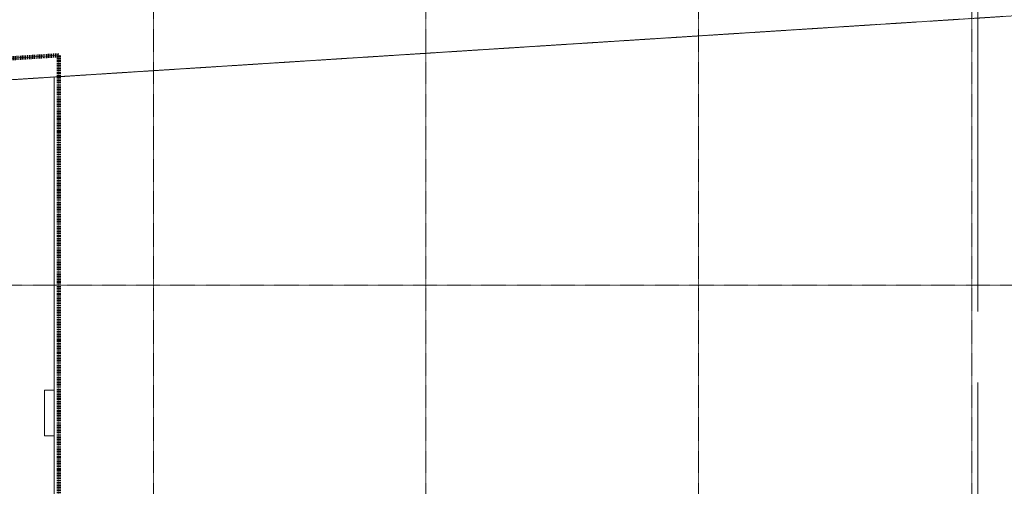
# Model space of a CAD drawing. Header units: millimetres. Extents: x 1158 to 166195, y -7952 to 113498.
# Tile 48 of 50: x 121738 to 143410, y 77429 to 87692. Entities that reach past the tile are written whole.
import ezdxf

# ---------------------------------------------------------------- set-up
doc = ezdxf.new("R2010")
doc.units = ezdxf.units.MM
doc.linetypes.add('Afbreeklijn', pattern=[9, 5, -2, 0, -2])
doc.linetypes.add('ARC Grid Line', pattern=[22.225, 12.7, -3.175, 3.175, -3.175])
for name, color, linetype, lineweight in [('A--L$07A__Stramien', 1, 'Continuous', 13), ('A--L22__Binnenwanden', 2, 'Continuous', 9), ('A--LD30__DetailPenMiddel', 3, 'Continuous', 9)]:
    doc.layers.add(name, color=color, linetype=linetype, lineweight=lineweight)

msp = doc.modelspace()

# ---------------------------------------------------------------- linework, layer by layer
at = {"layer": 'A--L$07A__Stramien', "linetype": 'ARC Grid Line'}
for p, q in [((124681.2, 95686.5), (124681.2, 39742)), ((130681.2, 95686.5), (130681.2, 39742)), ((136681.2, 95686.5), (136681.2, 39742)), ((142696.2, 95686.5), (142696.2, 39742)), ((152598.6, 88349.7), (107530.8, 85478.1)), ((152686.9, 81851.4), (107530.8, 81851.4))]:
    msp.add_line(p, q, dxfattribs=at)
at = {"layer": 'A--L22__Binnenwanden', "lineweight": 15}
for p, q in [((122496.2, 79546.4), (122286.2, 79546.4)), ((122286.2, 79546.4), (122286.2, 78536.4)), ((122496.2, 78536.4), (122496.2, 79546.4)), ((122286.2, 78536.4), (122496.2, 78536.4))]:
    msp.add_line(p, q, dxfattribs=at)
at = {"layer": 'A--LD30__DetailPenMiddel'}
for p, q in [((142827.2, 81272.1), (142827.2, 91372.1)), ((120203.9, 86285.6), (140606.4, 87585.6)), ((122496.2, 79546.4), (122496.2, 86431.7)), ((142827.2, 76511.4), (142827.2, 79711.4)), ((122496.2, 76351.4), (122496.2, 78536.4))]:
    msp.add_line(p, q, dxfattribs=at)
at = {"layer": 'A--LD30__DetailPenMiddel', "linetype": 'Afbreeklijn', "lineweight": 100}
for p, q in [((110678.2, 86149.6), (122596.2, 86909)), ((122596.2, 86909), (122596.2, 76611.4))]:
    msp.add_line(p, q, dxfattribs=at)

doc.saveas('drawing.dxf')
